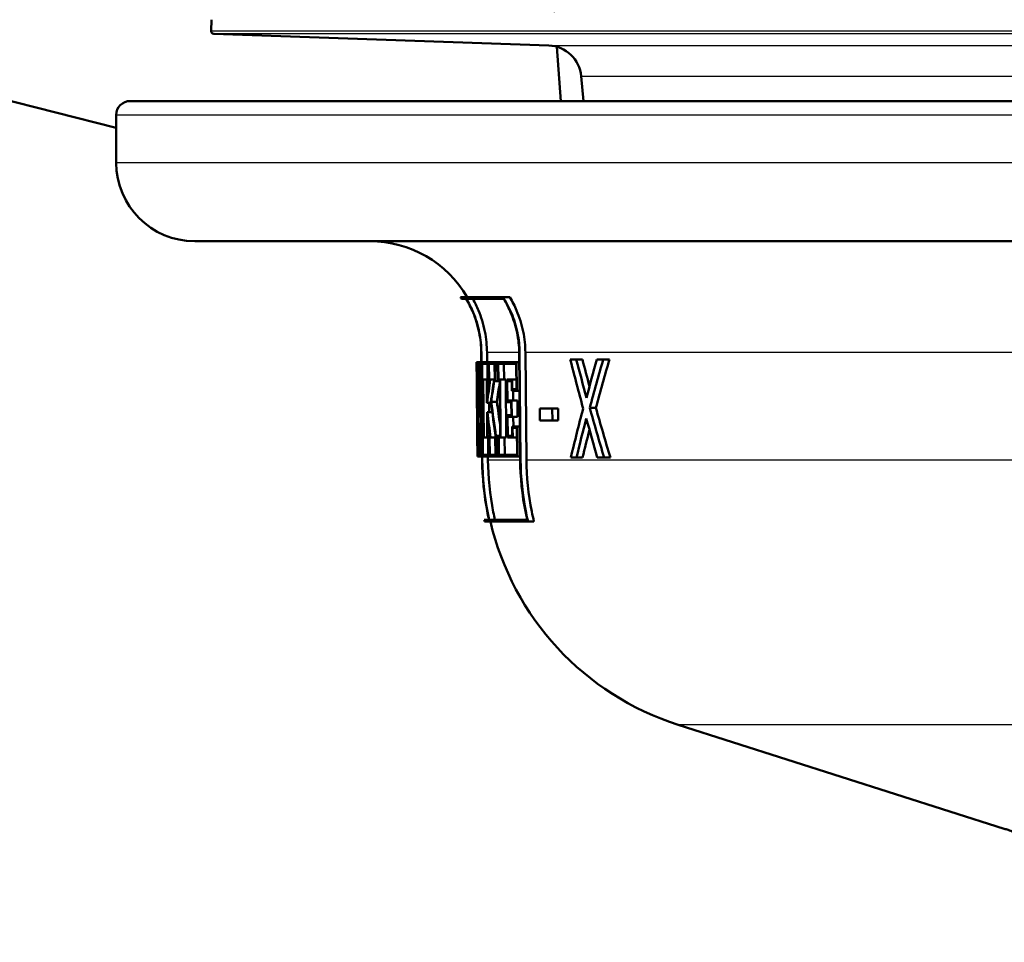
# Paper-space layout 'DS_2' of a CAD drawing. Header units: millimetres. Extents: x 0 to 2100, y 0 to 2970.
# Tile 6 of 15: x 634 to 669, y 1514 to 1547. Entities that reach past the tile are written whole.
import ezdxf

# ---------------------------------------------------------------- set-up
doc = ezdxf.new("R2010")
doc.units = ezdxf.units.MM
doc.header["$LTSCALE"] = 10
for name, color, linetype, lineweight in [('Hatch', 7, 'Continuous', 9), ('Visible Edges(ISO)', 7, 'Continuous', 50), ('Visible Tangent Edges(ISO)', 7, 'Continuous', 25)]:
    doc.layers.add(name, color=color, linetype=linetype, lineweight=lineweight)

psp = doc.layouts.new('DS_2')

# ---------------------------------------------------------------- hatches: boundary and pattern name
at = {"layer": 'Hatch'}
h = psp.add_hatch(dxfattribs=at)
h.set_pattern_fill('ANSI31', color=256, scale=254, angle=90, style=0)
h.set_pattern_definition([(135, (0, 0), (-22.45064, -22.45064), [])])
edge = h.paths.add_edge_path()
edge.add_ellipse((754.86, 1546.551), major_axis=(0.0999, 0.0035), ratio=1, start_angle=270, end_angle=360)
edge.add_line((754.96, 1546.554), (754.946, 1546.954))
edge.add_ellipse((754.846, 1546.95), major_axis=(0, 0.1), ratio=1, start_angle=272, end_angle=360)
edge.add_line((754.846, 1547.05), (742.692, 1547.05))
edge.add_line((742.692, 1547.05), (742.793, 1548.493))
edge.add_ellipse((743.79, 1548.423), major_axis=(-0.259, 0.966), ratio=1, start_angle=0, end_angle=71, ccw=False)
edge.add_line((743.531, 1549.389), (755.084, 1552.485))
edge.add_ellipse((754.825, 1553.451), major_axis=(0.707, -0.707), ratio=1, start_angle=330, end_angle=360)
edge.add_line((755.532, 1552.743), (757.071, 1554.283))
edge.add_spline(control_points=[(757.071, 1554.283), (757.158, 1554.369), (757.259, 1554.439), (757.483, 1554.539), (757.603, 1554.568), (757.726, 1554.574)], knot_values=[-0.073502, -0.073502, -0.073502, -0.073502, -0.036751, -0.036751, -0.000003, -0.000003, -0.000003, -0.000003], degree=3, periodic=0)
edge.add_line((757.726, 1554.574), (876.107, 1560.778))
edge.add_spline(control_points=[(876.107, 1560.778), (878.746, 1560.917), (881.332, 1561.577), (886.107, 1563.869), (888.248, 1565.482), (891.475, 1569.114), (892.657, 1570.994), (894.307, 1574.933), (894.804, 1576.95), (894.984, 1579.008)], knot_values=[-2.870228, -2.870228, -2.870228, -2.870228, -2.077334, -2.077334, -1.281179, -1.281179, -0.61961, -0.61961, 0, 0, 0, 0], degree=3, periodic=0)
edge.add_line((894.984, 1579.008), (910.143, 1752.272))
edge.add_ellipse((912.633, 1752.054), major_axis=(0, 2.5), ratio=1, start_angle=0, end_angle=85, ccw=False)
edge.add_line((912.633, 1754.554), (943.553, 1754.554))
edge.add_ellipse((943.553, 1750.554), major_axis=(3.99, 0.279), ratio=1, start_angle=0, end_angle=86, ccw=False)
edge.add_line((947.543, 1750.833), (947.842, 1746.554))
edge.add_line((947.842, 1746.554), (938.052, 1746.554))
edge.add_line((938.052, 1746.554), (935.842, 1746.554))
edge.add_line((935.842, 1746.554), (935.842, 1744.554))
edge.add_line((935.842, 1744.554), (920.074, 1744.554))
edge.add_ellipse((920.074, 1739.554), major_axis=(-4.981, 0.436), ratio=1, start_angle=275, end_angle=360)
edge.add_line((915.093, 1739.99), (900.535, 1573.59))
edge.add_spline(control_points=[(900.535, 1573.59), (900.247, 1570.299), (899.31, 1567.097), (896.238, 1561.232), (894.129, 1558.629), (889.451, 1554.755), (887.052, 1553.36), (882.058, 1551.472), (879.517, 1550.939), (876.938, 1550.803)], knot_values=[-3.587784, -3.587784, -3.587784, -3.587784, -2.596671, -2.596671, -1.601478, -1.601478, -0.774514, -0.774514, 0, 0, 0, 0], degree=3, periodic=0)
edge.add_line((876.938, 1550.803), (766.207, 1545))
edge.add_spline(control_points=[(766.207, 1545), (766.043, 1544.991), (765.879, 1544.975), (765.553, 1544.925), (765.392, 1544.892), (765.232, 1544.851)], knot_values=[-0.098841, -0.098841, -0.098841, -0.098841, -0.049425, -0.049425, -0.000007, -0.000007, -0.000007, -0.000007], degree=3, periodic=0)
edge.add_line((765.232, 1544.851), (758.342, 1543.092))
edge.add_line((758.342, 1543.092), (758.342, 1543.554))
edge.add_ellipse((757.842, 1543.554), major_axis=(0, 0.5), ratio=1, start_angle=270, end_angle=360)
edge.add_line((757.842, 1544.054), (742.482, 1544.054))
edge.add_line((742.482, 1544.054), (742.617, 1545.988))
edge.add_ellipse((742.947, 1544.834), major_axis=(-0.329, 1.154), ratio=1, start_angle=346.0723, end_angle=360, ccw=False)
edge.add_line((742.905, 1546.033), (754.863, 1546.451))
edge = h.paths.add_edge_path()
edge.add_ellipse((640.825, 1546.551), major_axis=(-0.0035, -0.0999), ratio=1, start_angle=270, end_angle=360)
edge.add_line((640.821, 1546.451), (652.78, 1546.033))
edge.add_ellipse((652.738, 1544.834), major_axis=(0.042, 1.199), ratio=1, start_angle=346.0723, end_angle=360, ccw=False)
edge.add_line((653.067, 1545.988), (653.203, 1544.054))
edge.add_line((653.203, 1544.054), (637.842, 1544.054))
edge.add_ellipse((637.842, 1543.554), major_axis=(-0.5, 0), ratio=1, start_angle=270, end_angle=360)
edge.add_line((637.342, 1543.554), (637.342, 1543.092))
edge.add_line((637.342, 1543.092), (630.453, 1544.851))
edge.add_spline(control_points=[(630.453, 1544.851), (630.293, 1544.892), (630.132, 1544.925), (629.806, 1544.975), (629.642, 1544.991), (629.478, 1545)], knot_values=[-0.098821, -0.098821, -0.098821, -0.098821, -0.049401, -0.049401, -0.000003, -0.000003, -0.000003, -0.000003], degree=3, periodic=0)
edge.add_line((629.478, 1545), (518.746, 1550.803))
edge.add_spline(control_points=[(518.746, 1550.803), (515.447, 1550.976), (512.215, 1551.801), (506.246, 1554.667), (503.571, 1556.683), (499.536, 1561.223), (498.058, 1563.573), (495.997, 1568.497), (495.375, 1571.018), (495.15, 1573.59)], knot_values=[-3.587785, -3.587785, -3.587785, -3.587785, -2.596669, -2.596669, -1.601475, -1.601475, -0.774512, -0.774512, 0, 0, 0, 0], degree=3, periodic=0)
edge.add_line((495.15, 1573.59), (484.567, 1694.554))
edge.add_line((484.567, 1694.554), (490.592, 1694.554))
edge.add_line((490.592, 1694.554), (500.701, 1579.008))
edge.add_spline(control_points=[(500.701, 1579.008), (500.931, 1576.375), (501.681, 1573.814), (504.138, 1569.121), (505.825, 1567.039), (509.568, 1563.94), (511.488, 1562.824), (515.482, 1561.314), (517.515, 1560.887), (519.578, 1560.778)], knot_values=[-2.870221, -2.870221, -2.870221, -2.870221, -2.077329, -2.077329, -1.281176, -1.281176, -0.619604, -0.619604, 0, 0, 0, 0], degree=3, periodic=0)
edge.add_line((519.578, 1560.778), (637.959, 1554.574))
edge.add_spline(control_points=[(637.959, 1554.574), (638.082, 1554.568), (638.202, 1554.539), (638.425, 1554.439), (638.527, 1554.369), (638.614, 1554.283)], knot_values=[-0.073507, -0.073507, -0.073507, -0.073507, -0.036774, -0.036774, -0.000021, -0.000021, -0.000021, -0.000021], degree=3, periodic=0)
edge.add_line((638.614, 1554.283), (640.153, 1552.743))
edge.add_ellipse((640.86, 1553.451), major_axis=(-0.259, -0.966), ratio=1, start_angle=330, end_angle=360)
edge.add_line((640.601, 1552.485), (652.153, 1549.389))
edge.add_ellipse((651.895, 1548.423), major_axis=(0.998, 0.07), ratio=1, start_angle=0, end_angle=71, ccw=False)
edge.add_line((652.892, 1548.493), (652.993, 1547.05))
edge.add_line((652.993, 1547.05), (640.839, 1547.05))
edge.add_ellipse((640.839, 1546.95), major_axis=(-0.0999, 0.0035), ratio=1, start_angle=272, end_angle=360)
edge.add_line((640.739, 1546.954), (640.725, 1546.554))
edge = h.paths.add_edge_path()
edge.add_line((466.081, 1754.554), (452.132, 1754.554))
edge.add_ellipse((452.132, 1750.554), major_axis=(0, 4), ratio=1, start_angle=0, end_angle=86)
edge.add_line((448.142, 1750.833), (447.842, 1746.554))
edge.add_line((447.842, 1746.554), (458.052, 1746.554))
edge.add_line((458.052, 1746.554), (459.842, 1746.554))
edge.add_line((459.842, 1746.554), (459.842, 1744.554))
edge.add_line((459.842, 1744.554), (474.796, 1744.554))
edge.add_line((474.796, 1744.554), (474.796, 1754.554))
edge.add_line((474.796, 1754.554), (466.081, 1754.554))

# ---------------------------------------------------------------- linework, layer by layer
at = {"layer": 'Visible Edges(ISO)'}
for p, q in [((640.739, 1546.954), (640.725, 1546.554)), ((652.78, 1546.033), (640.821, 1546.451)), ((653.203, 1544.054), (653.067, 1545.988)), ((654.011, 1544.054), (653.934, 1544.938)), ((630.453, 1544.851), (637.342, 1543.092)), ((637.842, 1544.054), (757.842, 1544.054)), ((637.342, 1541.854), (637.342, 1543.554)), ((684.241, 1539.054), (640.142, 1539.054)), ((649.627, 1537.06), (651.145, 1537.06)), ((649.828, 1537.002), (649.661, 1537.002)), ((651.166, 1537.002), (649.833, 1537.002)), ((651.145, 1537.06), (651.386, 1537.06)), ((650.37, 1534.742), (650.367, 1535.087)), ((650.367, 1535.087), (650.401, 1531.246)), ((650.406, 1531.246), (650.372, 1535.087)), ((650.573, 1535.089), (650.576, 1534.742)), ((651.721, 1535.087), (651.755, 1531.246)), ((651.77, 1531.246), (651.736, 1535.087)), ((651.942, 1535.089), (651.977, 1531.248)), ((650.202, 1534.742), (650.231, 1534.742)), ((650.202, 1534.742), (650.208, 1534.062)), ((650.231, 1534.742), (650.265, 1534.742)), ((650.265, 1534.742), (650.353, 1534.742)), ((650.265, 1534.742), (650.271, 1534.062)), ((650.359, 1534.062), (650.353, 1534.742)), ((650.353, 1534.742), (650.37, 1534.742)), ((650.394, 1534.742), (650.598, 1534.742)), ((650.394, 1534.742), (650.4, 1534.062)), ((650.604, 1534.062), (650.598, 1534.742)), ((650.598, 1534.742), (650.632, 1534.742)), ((650.632, 1534.742), (650.871, 1534.742)), ((650.632, 1534.742), (650.638, 1534.062)), ((650.877, 1534.062), (650.871, 1534.742)), ((650.871, 1534.742), (650.962, 1534.742)), ((650.962, 1534.742), (651.63, 1534.742)), ((650.962, 1534.742), (650.968, 1534.062)), ((651.64, 1533.72), (651.63, 1534.742)), ((651.63, 1534.742), (651.724, 1534.742)), ((653.545, 1534.838), (653.76, 1534.838)), ((653.76, 1534.838), (653.976, 1534.838)), ((654.488, 1534.838), (654.72, 1534.838)), ((654.72, 1534.838), (654.942, 1534.838)), ((650.23, 1534.685), (650.203, 1534.685)), ((650.208, 1534.119), (650.203, 1534.685)), ((650.349, 1534.685), (650.268, 1534.685)), ((650.273, 1534.119), (650.268, 1534.685)), ((650.349, 1534.685), (650.354, 1534.119)), ((650.591, 1534.685), (650.399, 1534.685)), ((650.404, 1534.119), (650.399, 1534.685)), ((650.591, 1534.685), (650.596, 1534.119)), ((650.862, 1534.685), (650.64, 1534.685)), ((650.645, 1534.119), (650.64, 1534.685)), ((650.842, 1534.685), (650.847, 1534.119)), ((650.862, 1534.685), (650.867, 1534.119)), ((651.617, 1534.685), (650.973, 1534.685)), ((650.978, 1534.119), (650.973, 1534.685)), ((651.176, 1534.685), (651.181, 1534.119)), ((651.617, 1534.685), (651.625, 1533.778)), ((650.208, 1534.119), (650.21, 1534.119)), ((650.21, 1534.062), (650.208, 1534.062)), ((650.228, 1532.052), (650.21, 1534.119)), ((650.21, 1534.119), (650.248, 1534.119)), ((650.21, 1534.062), (650.227, 1532.109)), ((650.286, 1534.062), (650.271, 1534.062)), ((650.273, 1534.119), (650.289, 1534.119)), ((650.286, 1534.062), (650.295, 1532.969)), ((650.289, 1534.119), (650.326, 1534.119)), ((650.3, 1532.761), (650.289, 1534.119)), ((650.326, 1534.119), (650.35, 1531.434)), ((650.326, 1534.119), (650.354, 1534.119)), ((650.354, 1531.377), (650.331, 1534.062)), ((650.359, 1534.062), (650.331, 1534.062)), ((650.359, 1534.062), (650.376, 1534.062)), ((650.432, 1534.062), (650.4, 1534.062)), ((650.404, 1534.119), (650.437, 1534.119)), ((650.432, 1534.062), (650.449, 1532.109)), ((650.437, 1534.119), (650.563, 1534.119)), ((650.455, 1532.052), (650.437, 1534.119)), ((650.563, 1534.119), (650.571, 1533.295)), ((650.563, 1534.119), (650.596, 1534.119)), ((650.577, 1533.352), (650.571, 1534.062)), ((650.604, 1534.062), (650.571, 1534.062)), ((650.604, 1534.062), (650.638, 1534.062)), ((650.667, 1534.062), (650.638, 1534.062)), ((650.645, 1534.119), (650.686, 1534.119)), ((650.686, 1534.119), (650.827, 1534.119)), ((650.827, 1534.119), (650.867, 1534.119)), ((650.877, 1534.062), (650.831, 1534.062)), ((650.877, 1534.062), (650.968, 1534.062)), ((651.028, 1534.062), (650.968, 1534.062)), ((650.978, 1534.119), (651.038, 1534.119)), ((651.028, 1534.062), (651.045, 1532.109)), ((651.038, 1534.119), (651.242, 1534.119)), ((651.056, 1532.052), (651.038, 1534.119)), ((651.242, 1534.119), (651.26, 1532.052)), ((651.283, 1534.119), (651.29, 1533.318)), ((651.283, 1534.119), (651.472, 1534.119)), ((651.302, 1533.376), (651.296, 1534.062)), ((651.459, 1534.062), (651.296, 1534.062)), ((651.459, 1534.062), (651.462, 1533.72)), ((651.472, 1534.119), (651.622, 1534.119)), ((651.475, 1533.778), (651.472, 1534.119)), ((651.64, 1533.72), (651.462, 1533.72)), ((651.475, 1533.778), (651.625, 1533.778)), ((651.503, 1533.72), (651.506, 1533.376)), ((651.64, 1533.72), (651.733, 1533.72)), ((650.226, 1533.606), (650.24, 1532.052)), ((650.226, 1533.606), (650.266, 1533.606)), ((650.241, 1532.109), (650.229, 1533.398)), ((650.583, 1533.295), (650.571, 1533.295)), ((650.577, 1533.352), (650.58, 1533.352)), ((650.583, 1533.295), (650.718, 1533.295)), ((650.646, 1533.295), (650.649, 1532.955)), ((650.725, 1533.321), (650.927, 1533.321)), ((651.438, 1533.318), (651.29, 1533.318)), ((651.302, 1533.376), (651.45, 1533.376)), ((651.438, 1533.318), (651.442, 1532.852)), ((651.456, 1532.795), (651.45, 1533.376)), ((651.45, 1533.376), (651.656, 1533.376)), ((651.656, 1533.376), (651.661, 1532.795)), ((650.574, 1532.955), (650.581, 1532.052)), ((650.574, 1532.955), (650.587, 1532.955)), ((650.587, 1532.955), (650.763, 1532.955)), ((652.459, 1533.082), (652.902, 1533.082)), ((652.459, 1533.082), (652.463, 1532.657)), ((652.906, 1532.657), (652.902, 1533.082)), ((652.902, 1533.082), (653.114, 1533.082)), ((653.114, 1533.082), (653.118, 1532.657)), ((654.239, 1533.114), (654.458, 1533.114)), ((650.3, 1532.761), (650.338, 1532.761)), ((650.588, 1532.109), (650.581, 1532.898)), ((650.584, 1532.898), (650.581, 1532.898)), ((651.294, 1532.852), (651.301, 1532.052)), ((651.294, 1532.852), (651.442, 1532.852)), ((651.313, 1532.109), (651.307, 1532.795)), ((651.456, 1532.795), (651.307, 1532.795)), ((651.456, 1532.795), (651.661, 1532.795)), ((651.512, 1532.795), (651.515, 1532.45)), ((652.906, 1532.657), (652.463, 1532.657)), ((652.906, 1532.657), (653.118, 1532.657)), ((651.473, 1532.45), (651.651, 1532.45)), ((651.473, 1532.45), (651.476, 1532.109)), ((651.637, 1532.393), (651.487, 1532.393)), ((651.49, 1532.052), (651.487, 1532.393)), ((651.637, 1532.393), (651.646, 1531.434)), ((651.661, 1531.377), (651.651, 1532.45)), ((651.651, 1532.45), (651.745, 1532.45)), ((650.225, 1532.109), (650.227, 1532.109)), ((650.225, 1532.109), (650.231, 1531.377)), ((650.231, 1531.377), (650.225, 1532.109)), ((650.225, 1532.109), (650.225, 1532.109)), ((650.228, 1532.052), (650.226, 1532.052)), ((650.231, 1531.434), (650.226, 1532.052)), ((650.228, 1532.052), (650.24, 1532.052)), ((650.247, 1532.052), (650.24, 1532.052)), ((650.241, 1532.109), (650.248, 1532.109)), ((650.247, 1532.052), (650.253, 1531.434)), ((650.255, 1531.377), (650.248, 1532.109)), ((650.248, 1532.109), (650.266, 1532.109)), ((650.417, 1532.109), (650.449, 1532.109)), ((650.417, 1532.109), (650.423, 1531.377)), ((650.455, 1532.052), (650.422, 1532.052)), ((650.428, 1531.434), (650.422, 1532.052)), ((650.455, 1532.052), (650.581, 1532.052)), ((650.614, 1532.052), (650.581, 1532.052)), ((650.588, 1532.109), (650.621, 1532.109)), ((650.614, 1532.052), (650.62, 1531.434)), ((650.628, 1531.377), (650.621, 1532.109)), ((650.621, 1532.109), (650.655, 1532.109)), ((650.655, 1532.109), (650.684, 1532.109)), ((650.655, 1532.109), (650.662, 1531.377)), ((650.703, 1532.052), (650.664, 1532.052)), ((650.669, 1531.434), (650.664, 1532.052)), ((650.703, 1532.052), (650.891, 1532.052)), ((650.866, 1532.052), (650.871, 1531.434)), ((650.923, 1532.052), (650.891, 1532.052)), ((650.895, 1532.109), (650.933, 1532.109)), ((650.923, 1532.052), (650.929, 1531.434)), ((650.939, 1531.377), (650.933, 1532.109)), ((650.933, 1532.109), (650.985, 1532.109)), ((650.985, 1532.109), (651.045, 1532.109)), ((650.985, 1532.109), (650.991, 1531.377)), ((651.001, 1531.434), (650.996, 1532.052)), ((651.056, 1532.052), (650.996, 1532.052)), ((651.056, 1532.052), (651.26, 1532.052)), ((651.199, 1532.052), (651.205, 1531.434)), ((651.49, 1532.052), (651.301, 1532.052)), ((651.313, 1532.109), (651.476, 1532.109)), ((651.49, 1532.052), (651.64, 1532.052)), ((650.231, 1531.434), (650.253, 1531.434)), ((650.255, 1531.377), (650.231, 1531.377)), ((650.231, 1531.377), (650.231, 1531.377)), ((650.255, 1531.377), (650.293, 1531.377)), ((650.354, 1531.377), (650.293, 1531.377)), ((650.294, 1531.434), (650.35, 1531.434)), ((650.354, 1531.377), (650.4, 1531.377)), ((650.4, 1531.246), (650.399, 1531.377)), ((650.628, 1531.377), (650.423, 1531.377)), ((650.428, 1531.434), (650.62, 1531.434)), ((650.605, 1531.377), (650.607, 1531.248)), ((650.628, 1531.377), (650.662, 1531.377)), ((650.939, 1531.377), (650.662, 1531.377)), ((650.669, 1531.434), (650.929, 1531.434)), ((650.939, 1531.377), (650.991, 1531.377)), ((651.661, 1531.377), (650.991, 1531.377)), ((651.001, 1531.434), (651.646, 1531.434)), ((651.661, 1531.377), (651.754, 1531.377)), ((653.766, 1531.338), (653.564, 1531.338)), ((653.766, 1531.338), (653.982, 1531.338)), ((654.754, 1531.338), (654.508, 1531.338)), ((654.754, 1531.338), (654.975, 1531.338)), ((650.476, 1529.117), (650.646, 1529.117)), ((650.65, 1529.117), (652.007, 1529.117)), ((652.036, 1529.06), (650.489, 1529.06)), ((652.036, 1529.06), (652.248, 1529.06)), ((669.032, 1518.1), (657.396, 1521.807))]:
    psp.add_line(p, q, dxfattribs=at)
for centre, radius, start, end in [((640.825, 1546.551), 0.1, 178, 268), ((652.738, 1544.834), 1.2, 5, 88), ((637.842, 1543.554), 0.5, 90, 180), ((640.142, 1541.854), 2.8, 180, 270), ((646.399, 1535.054), 4, 30.0925, 90), ((646.399, 1535.054), 3.8, 30.8471, 31.856), ((660.432, 1531.335), 10.2, 192.5602, 192.8893), ((660.432, 1531.335), 10, 193.1516, 252.3291)]:
    psp.add_arc(centre, radius, start, end, dxfattribs=at)
for centre, major_axis, ratio, start_param, end_param in [((697.842, 1538.728), (0, -80.188), 0.594481, 4.762119, 4.78427), ((697.842, 1564.279), (0, -77.442), 0.618445, 5.102366, 5.126885), ((697.842, 1565.648), (0, -78.71), 0.608633, 5.114577, 5.133569), ((697.842, 1565.643), (0, -78.381), 0.608633, 5.116296, 5.129668), ((697.842, 1504.11), (0, 76.271), 0.621057, 1.15613, 1.175672), ((697.842, 1503.962), (0, 74.617), 0.634808, 1.144175, 1.169419), ((697.842, 1503.957), (0, 74.302), 0.634808, 1.142182, 1.167555), ((697.842, 1538.617), (0, -80.186), 0.594481, 4.761437, 4.785473), ((697.842, 1527.853), (0, 47.791), 0.995556, 1.440507, 1.455479), ((697.842, 1527.772), (0, 47.79), 0.995556, 1.437589, 1.454974), ((697.842, 1526.708), (0, 48.747), 0.97582, 1.41817, 1.434657), ((697.842, 1526.626), (0, 48.747), 0.97582, 1.417655, 1.433026), ((697.842, 1526.624), (0, 48.542), 0.97582, 1.417771, 1.432403), ((697.842, 1536.745), (0, -80.112), 0.594832, 4.75158, 4.778728), ((697.842, 1536.633), (0, -80.11), 0.594832, 4.752781, 4.778046), ((697.842, 1542.269), (0, -57.78), 0.825612, 4.867834, 4.890164), ((697.842, 1542.359), (0, -57.781), 0.825612, 4.86946, 4.890735), ((697.842, 1542.357), (0, -57.538), 0.825612, 4.870082, 4.884723), ((697.842, 1540.103), (0, -53.385), 0.893238, 4.846685, 4.863789), ((697.842, 1504.842), (0, 74.506), 0.635862, 1.181919, 1.207215), ((697.842, 1565.284), (0, -77.694), 0.616552, 5.139307, 5.164561), ((697.842, 1565.28), (0, -77.37), 0.616552, 5.14115, 5.166533), ((697.842, 1540.017), (0, -53.384), 0.893238, 4.846146, 4.861084), ((697.842, 1503.463), (0, 76.16), 0.62189, 1.176314, 1.196081), ((697.842, 1564.804), (0, -78.561), 0.609694, 5.132895, 5.15244), ((697.842, 1503.458), (0, 75.838), 0.62189, 1.180322, 1.194348), ((697.842, 1535.219), (0, -156.917), 0.303505, 4.731516, 4.73221)]:
    psp.add_ellipse(centre, major_axis=major_axis, ratio=ratio, start_param=start_param, end_param=end_param, dxfattribs=at)
for points, knots in [([(650.367, 1535.087), (650.365, 1535.312), (650.341, 1535.556), (650.244, 1536.045), (650.167, 1536.29), (650.01, 1536.669), (649.926, 1536.838), (649.827, 1537.002)], [1.1305478, 1.1305478, 1.1305478, 1.1305478, 1.1975157, 1.1975157, 1.2677857, 1.2677857, 1.3206586, 1.3206586, 1.3206586, 1.3206586]), ([(649.828, 1537.002), (649.926, 1536.838), (650.01, 1536.669), (650.168, 1536.29), (650.244, 1536.045), (650.342, 1535.556), (650.365, 1535.312), (650.367, 1535.087)], [0.933839, 0.933839, 0.933839, 0.933839, 0.9867127, 0.9867127, 1.0569824, 1.0569824, 1.12395, 1.12395, 1.12395, 1.12395]), ([(650.372, 1535.087), (650.37, 1535.312), (650.347, 1535.556), (650.249, 1536.045), (650.173, 1536.29), (650.015, 1536.669), (649.931, 1536.838), (649.833, 1537.002)], [1.1306038, 1.1306038, 1.1306038, 1.1306038, 1.1975692, 1.1975692, 1.2678367, 1.2678367, 1.3207166, 1.3207166, 1.3207166, 1.3207166]), ([(650.065, 1537.002), (650.143, 1536.862), (650.211, 1536.72), (650.363, 1536.355), (650.444, 1536.097), (650.546, 1535.582), (650.571, 1535.326), (650.573, 1535.089)], [0.9940016, 0.9940016, 0.9940016, 0.9940016, 1.0387037, 1.0387037, 1.112669, 1.112669, 1.1831584, 1.1831584, 1.1831584, 1.1831584]), ([(651.736, 1535.087), (651.734, 1535.31), (651.71, 1535.551), (651.612, 1536.036), (651.534, 1536.278), (651.365, 1536.679), (651.264, 1536.874), (651.145, 1537.06)], [1.1449381, 1.1449381, 1.1449381, 1.1449381, 1.21128, 1.21128, 1.2809239, 1.2809239, 1.341783, 1.341783, 1.341783, 1.341783]), ([(651.166, 1537.002), (651.27, 1536.834), (651.358, 1536.66), (651.519, 1536.278), (651.597, 1536.036), (651.695, 1535.551), (651.719, 1535.31), (651.721, 1535.087)], [0.9475442, 0.9475442, 0.9475442, 0.9475442, 1.0021744, 1.0021744, 1.0718252, 1.0718252, 1.138174, 1.138174, 1.138174, 1.138174]), ([(651.386, 1537.06), (651.481, 1536.9), (651.563, 1536.737), (651.727, 1536.352), (651.81, 1536.095), (651.915, 1535.581), (651.94, 1535.326), (651.942, 1535.089)], [1.0024299, 1.0024299, 1.0024299, 1.0024299, 1.0539886, 1.0539886, 1.1278601, 1.1278601, 1.1982557, 1.1982557, 1.1982557, 1.1982557]), ([(650.645, 1529.117), (650.628, 1529.194), (650.612, 1529.271), (650.468, 1529.988), (650.406, 1530.642), (650.4, 1531.246)], [5.8505651, 5.8505651, 5.8505651, 5.8505651, 5.8722229, 5.8722229, 6.0519325, 6.0519325, 6.0519325, 6.0519325]), ([(650.401, 1531.246), (650.406, 1530.642), (650.469, 1529.988), (650.612, 1529.271), (650.628, 1529.194), (650.646, 1529.117)], [0.0088634, 0.0088634, 0.0088634, 0.0088634, 0.1885721, 0.1885721, 0.2102309, 0.2102309, 0.2102309, 0.2102309]), ([(650.65, 1529.117), (650.633, 1529.194), (650.617, 1529.271), (650.474, 1529.988), (650.411, 1530.642), (650.406, 1531.246)], [5.8511716, 5.8511716, 5.8511716, 5.8511716, 5.8728378, 5.8728378, 6.0525393, 6.0525393, 6.0525393, 6.0525393]), ([(650.607, 1531.248), (650.612, 1530.655), (650.673, 1530.015), (650.817, 1529.296), (650.836, 1529.206), (650.856, 1529.117)], [0.0086896, 0.0086896, 0.0086896, 0.0086896, 0.1848661, 0.1848661, 0.2102036, 0.2102036, 0.2102036, 0.2102036]), ([(651.755, 1531.246), (651.761, 1530.649), (651.824, 1530.003), (651.97, 1529.285), (651.988, 1529.201), (652.007, 1529.117)], [0.0088632, 0.0088632, 0.0088632, 0.0088632, 0.1865125, 0.1865125, 0.210315, 0.210315, 0.210315, 0.210315]), ([(652.036, 1529.06), (652.011, 1529.163), (651.988, 1529.266), (651.839, 1530.003), (651.776, 1530.649), (651.77, 1531.246)], [6.0094473, 6.0094473, 6.0094473, 6.0094473, 6.0386652, 6.0386652, 6.2162915, 6.2162915, 6.2162915, 6.2162915]), ([(651.977, 1531.248), (651.982, 1530.662), (652.044, 1530.029), (652.194, 1529.292), (652.22, 1529.175), (652.248, 1529.06)], [0.0086894, 0.0086894, 0.0086894, 0.0086894, 0.1828199, 0.1828199, 0.2156963, 0.2156963, 0.2156963, 0.2156963]), ([(673.35, 1514.049), (673.074, 1514.742), (672.728, 1515.295), (671.951, 1516.307), (671.534, 1516.679), (670.802, 1517.255), (670.494, 1517.44), (669.982, 1517.722), (669.777, 1517.815), (669.431, 1517.961), (669.291, 1518.013), (669.121, 1518.071), (669.075, 1518.086), (669.032, 1518.1)], [21.3810689, 21.3810689, 21.3810689, 21.3810689, 21.4046956, 21.4046956, 21.4366633, 21.4366633, 21.4716456, 21.4716456, 21.5066279, 21.5066279, 21.5416103, 21.5416103, 21.5559804, 21.5559804, 21.5559804, 21.5559804])]:
    psp.add_open_spline(points, degree=3, knots=knots, dxfattribs=at)
at = {"layer": 'Visible Tangent Edges(ISO)'}
for p, q in [((640.725, 1546.554), (754.96, 1546.554)), ((754.863, 1546.451), (640.821, 1546.451)), ((652.78, 1546.033), (742.905, 1546.033)), ((653.934, 1544.938), (741.751, 1544.938)), ((693.287, 1543.554), (637.342, 1543.554)), ((688.485, 1541.854), (637.342, 1541.854)), ((650.372, 1535.087), (650.367, 1535.087)), ((651.721, 1535.089), (650.573, 1535.089)), ((651.736, 1535.087), (651.721, 1535.087)), ((679.947, 1535.089), (651.942, 1535.089)), ((650.406, 1531.246), (650.401, 1531.246)), ((651.755, 1531.248), (650.607, 1531.248)), ((651.77, 1531.246), (651.755, 1531.246)), ((678.125, 1531.248), (651.977, 1531.248)), ((675.319, 1521.807), (657.396, 1521.807))]:
    psp.add_line(p, q, dxfattribs=at)

doc.saveas('drawing.dxf')
